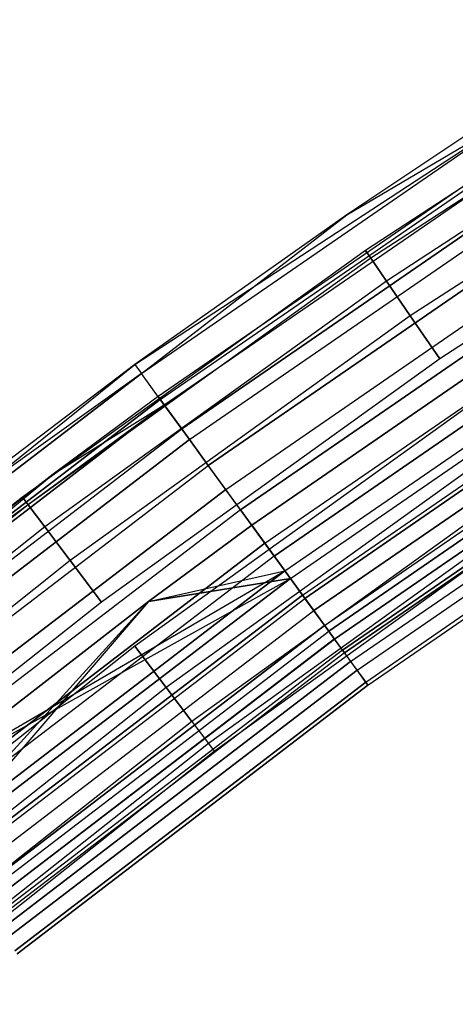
# Model space of a CAD drawing. Extents: x -176 to 176, y -176 to 176.
# Tile 106 of 208: x -69.34 to -63.86, y 85.4 to 97.77. Entities that reach past the tile are written whole.
import ezdxf

# ---------------------------------------------------------------- set-up
doc = ezdxf.new("R2010")
doc.units = 0
doc.header["$LTSCALE"] = 25.4
doc.layers.get('0').update_dxf_attribs({"linetype": 'CONTINUOUS'})

# ---------------------------------------------------------------- blocks, each defined once
blk = doc.blocks.new('BIURKOWA_B_STL')
at = {"color": 0}
for p, q in [((-60.54, 97.775, 199.5), (-64.991, 94.875, 199.5)), ((-60.54, 97.775, 199.5), (-64.991, 94.875, 199.5)), ((-60.54, 97.775, 2.5), (-64.991, 94.875, 2.5)), ((-60.54, 97.775, 2.5), (-64.991, 94.875, 2.5)), ((-60.476, 97.672, 200.184), (-64.923, 94.775, 200.184)), ((-60.476, 97.672, 200.184), (-64.923, 94.775, 200.184)), ((-60.476, 97.672, 198.816), (-64.923, 94.775, 198.816)), ((-60.476, 97.672, 198.816), (-64.923, 94.775, 198.816)), ((-60.476, 97.672, 3.184), (-64.923, 94.775, 3.184)), ((-60.476, 97.672, 3.184), (-64.923, 94.775, 3.184)), ((-60.476, 97.672, 1.816), (-64.923, 94.775, 1.816)), ((-60.476, 97.672, 1.816), (-64.923, 94.775, 1.816)), ((-60.293, 97.377, 200.786), (-64.726, 94.489, 200.786)), ((-60.293, 97.377, 200.786), (-64.726, 94.489, 200.786)), ((-60.293, 97.377, 198.214), (-64.726, 94.489, 198.214)), ((-60.293, 97.377, 198.214), (-64.726, 94.489, 198.214)), ((-60.293, 97.377, 3.786), (-64.726, 94.489, 3.786)), ((-60.293, 97.377, 3.786), (-64.726, 94.489, 3.786)), ((-60.293, 97.377, 1.214), (-64.726, 94.489, 1.214)), ((-60.293, 97.377, 1.214), (-64.726, 94.489, 1.214)), ((-60.013, 96.925, 201.232), (-64.426, 94.05, 201.232)), ((-60.013, 96.925, 201.232), (-64.426, 94.05, 201.232)), ((-60.013, 96.925, 197.768), (-64.426, 94.05, 197.768)), ((-60.013, 96.925, 197.768), (-64.426, 94.05, 197.768)), ((-60.013, 96.925, 4.232), (-64.426, 94.05, 4.232)), ((-60.013, 96.925, 4.232), (-64.426, 94.05, 4.232)), ((-60.013, 96.925, 0.768), (-64.426, 94.05, 0.768)), ((-60.013, 96.925, 0.768), (-64.426, 94.05, 0.768)), ((-63.109, 96.734, 199.5), (-65.224, 95.321, 199.5)), ((-63.109, 96.734, 2.5), (-65.224, 95.321, 2.5)), ((-63.109, 96.734, 199.5), (-65.224, 95.321, 199.5)), ((-63.109, 96.734, 2.5), (-65.224, 95.321, 2.5)), ((-67.889, 93.441, 2.5), (-63.032, 96.617, 1.674)), ((-67.889, 93.441, 2.5), (-63.032, 96.617, 1.674)), ((-67.807, 93.328, 200.326), (-63.032, 96.617, 200.326)), ((-67.807, 93.328, 200.326), (-63.032, 96.617, 200.326)), ((-67.807, 93.328, 1.674), (-63.032, 96.617, 1.674)), ((-67.807, 93.328, 1.674), (-63.032, 96.617, 1.674)), ((-65.224, 95.321, 199.5), (-63.032, 96.617, 200.326)), ((-65.224, 95.321, 199.5), (-63.032, 96.617, 200.326)), ((-65.224, 95.321, 2.5), (-63.032, 96.617, 1.674)), ((-65.224, 95.321, 2.5), (-63.032, 96.617, 1.674)), ((-62.835, 96.316, 2.5), (-67.595, 93.037, 2.5)), ((-62.835, 96.316, 2.5), (-67.595, 93.037, 2.5)), ((-62.835, 96.316, 199.5), (-67.595, 93.037, 199.5)), ((-62.835, 96.316, 199.5), (-67.595, 93.037, 199.5)), ((-59.67, 96.37, 201.47), (-64.057, 93.511, 201.47)), ((-59.67, 96.37, 197.53), (-64.057, 93.511, 197.53)), ((-59.67, 96.37, 197.53), (-64.057, 93.511, 197.53)), ((-59.67, 96.37, 201.47), (-64.057, 93.511, 201.47)), ((-59.67, 96.37, 4.47), (-64.057, 93.511, 4.47)), ((-59.67, 96.37, 0.53), (-64.057, 93.511, 0.53)), ((-59.67, 96.37, 0.53), (-64.057, 93.511, 0.53)), ((-59.67, 96.37, 4.47), (-64.057, 93.511, 4.47)), ((-67.569, 93, 201.059), (-62.811, 96.278, 201.059)), ((-67.569, 93, 201.059), (-62.811, 96.278, 201.059)), ((-67.569, 93, 0.941), (-62.811, 96.278, 0.941)), ((-67.569, 93, 0.941), (-62.811, 96.278, 0.941)), ((-67.519, 92.932, 1.791), (-62.764, 96.207, 1.791)), ((-67.519, 92.932, 1.791), (-62.764, 96.207, 1.791)), ((-67.519, 92.932, 200.209), (-62.764, 96.207, 200.209)), ((-67.519, 92.932, 200.209), (-62.764, 96.207, 200.209)), ((-67.3, 92.63, 1.174), (-62.561, 95.894, 1.174)), ((-67.3, 92.63, 1.174), (-62.561, 95.894, 1.174)), ((-62.561, 95.894, 200.826), (-67.3, 92.63, 200.826)), ((-62.561, 95.894, 200.826), (-67.3, 92.63, 200.826)), ((-67.202, 92.495, 201.617), (-62.469, 95.755, 201.617)), ((-67.202, 92.495, 201.617), (-62.469, 95.755, 201.617)), ((-67.202, 92.495, 0.383), (-62.469, 95.755, 0.383)), ((-67.202, 92.495, 0.383), (-62.469, 95.755, 0.383)), ((-65.224, 95.321, 199.5), (-67.889, 93.441, 199.5)), ((-65.224, 95.321, 2.5), (-67.889, 93.441, 2.5)), ((-65.224, 95.321, 199.5), (-67.889, 93.441, 199.5)), ((-65.224, 95.321, 2.5), (-67.889, 93.441, 2.5)), ((-67.807, 93.328, 200.326), (-65.224, 95.321, 199.5)), ((-67.807, 93.328, 200.326), (-65.224, 95.321, 199.5)), ((-62.25, 95.419, 0.729), (-66.966, 92.171, 0.729)), ((-62.25, 95.419, 0.729), (-66.966, 92.171, 0.729)), ((-66.966, 92.171, 201.271), (-62.25, 95.419, 201.271)), ((-66.966, 92.171, 201.271), (-62.25, 95.419, 201.271)), ((-65.224, 95.321, 2.5), (-65.224, 95.321, 199.5)), ((-65.224, 95.321, 2.5), (-65.224, 95.321, 199.5)), ((-66.747, 91.869, 201.937), (-62.047, 95.107, 201.937)), ((-66.747, 91.869, 201.937), (-62.047, 95.107, 201.937)), ((-66.747, 91.869, 0.063), (-62.047, 95.107, 0.063)), ((-66.747, 91.869, 0.063), (-62.047, 95.107, 0.063)), ((-64.991, 94.875, 199.5), (-69.303, 91.772, 199.5)), ((-64.991, 94.875, 199.5), (-69.303, 91.772, 199.5)), ((-64.991, 94.875, 2.5), (-69.303, 91.772, 2.5)), ((-64.991, 94.875, 2.5), (-69.303, 91.772, 2.5)), ((-61.874, 94.843, 0.515), (-66.561, 91.614, 0.515)), ((-61.874, 94.843, 0.515), (-66.561, 91.614, 0.515)), ((-66.561, 91.614, 201.485), (-61.874, 94.843, 201.485)), ((-66.561, 91.614, 201.485), (-61.874, 94.843, 201.485)), ((-64.991, 94.875, 199.5), (-64.923, 94.775, 200.184)), ((-64.991, 94.875, 199.5), (-64.923, 94.775, 200.184)), ((-64.923, 94.775, 198.816), (-64.991, 94.875, 199.5)), ((-64.923, 94.775, 198.816), (-64.991, 94.875, 199.5)), ((-64.991, 94.875, 2.5), (-64.923, 94.775, 3.184)), ((-64.991, 94.875, 2.5), (-64.923, 94.775, 3.184)), ((-64.923, 94.775, 1.816), (-64.991, 94.875, 2.5)), ((-64.923, 94.775, 1.816), (-64.991, 94.875, 2.5)), ((-64.923, 94.775, 200.184), (-69.23, 91.676, 200.184)), ((-64.923, 94.775, 200.184), (-69.23, 91.676, 200.184)), ((-64.923, 94.775, 198.816), (-69.23, 91.676, 198.816)), ((-64.923, 94.775, 198.816), (-69.23, 91.676, 198.816)), ((-64.923, 94.775, 3.184), (-69.23, 91.676, 3.184)), ((-64.923, 94.775, 3.184), (-69.23, 91.676, 3.184)), ((-64.923, 94.775, 1.816), (-69.23, 91.676, 1.816)), ((-64.923, 94.775, 1.816), (-69.23, 91.676, 1.816)), ((-64.923, 94.775, 200.184), (-64.726, 94.489, 200.786)), ((-64.923, 94.775, 200.184), (-64.726, 94.489, 200.786)), ((-64.726, 94.489, 198.214), (-64.923, 94.775, 198.816)), ((-64.726, 94.489, 198.214), (-64.923, 94.775, 198.816)), ((-64.923, 94.775, 3.184), (-64.726, 94.489, 3.786)), ((-64.923, 94.775, 3.184), (-64.726, 94.489, 3.786)), ((-64.726, 94.489, 1.214), (-64.923, 94.775, 1.816)), ((-64.726, 94.489, 1.214), (-64.923, 94.775, 1.816)), ((-66.42, 91.419, 197), (-61.743, 94.641, 197)), ((-61.743, 94.641, 5), (-66.42, 91.419, 5)), ((-61.743, 94.641, 5), (-66.42, 91.419, 5)), ((-61.743, 94.641, 4.5), (-66.42, 91.419, 4.5)), ((-61.743, 94.641, 4.5), (-66.42, 91.419, 4.5)), ((-61.743, 94.641, 197.5), (-66.42, 91.419, 197.5)), ((-61.743, 94.641, 197.5), (-66.42, 91.419, 197.5)), ((-66.42, 91.419, 197), (-61.743, 94.641, 197)), ((-64.726, 94.489, 200.786), (-69.021, 91.399, 200.786)), ((-64.726, 94.489, 200.786), (-69.021, 91.399, 200.786)), ((-64.726, 94.489, 198.214), (-69.021, 91.399, 198.214)), ((-64.726, 94.489, 198.214), (-69.021, 91.399, 198.214)), ((-64.726, 94.489, 3.786), (-69.021, 91.399, 3.786)), ((-64.726, 94.489, 3.786), (-69.021, 91.399, 3.786)), ((-64.726, 94.489, 1.214), (-69.021, 91.399, 1.214)), ((-64.726, 94.489, 1.214), (-69.021, 91.399, 1.214)), ((-64.726, 94.489, 200.786), (-64.426, 94.05, 201.232)), ((-64.726, 94.489, 200.786), (-64.426, 94.05, 201.232)), ((-64.426, 94.05, 197.768), (-64.726, 94.489, 198.214)), ((-64.426, 94.05, 197.768), (-64.726, 94.489, 198.214)), ((-64.726, 94.489, 3.786), (-64.426, 94.05, 4.232)), ((-64.726, 94.489, 3.786), (-64.426, 94.05, 4.232)), ((-64.426, 94.05, 0.768), (-64.726, 94.489, 1.214)), ((-64.426, 94.05, 0.768), (-64.726, 94.489, 1.214)), ((-66.255, 91.192, 201.984), (-61.59, 94.406, 201.984)), ((-66.255, 91.192, 201.984), (-61.59, 94.406, 201.984)), ((-66.255, 91.192, 0.016), (-61.59, 94.406, 0.016)), ((-66.255, 91.192, 0.016), (-61.59, 94.406, 0.016)), ((-66.138, 91.032, 0.558), (-61.481, 94.24, 0.558)), ((-66.138, 91.032, 0.558), (-61.481, 94.24, 0.558)), ((-61.481, 94.24, 201.442), (-66.138, 91.032, 201.442)), ((-61.481, 94.24, 201.442), (-66.138, 91.032, 201.442)), ((-64.426, 94.05, 201.232), (-68.7, 90.974, 201.232)), ((-64.426, 94.05, 201.232), (-68.7, 90.974, 201.232)), ((-64.426, 94.05, 197.768), (-68.7, 90.974, 197.768)), ((-64.426, 94.05, 197.768), (-68.7, 90.974, 197.768)), ((-64.426, 94.05, 4.232), (-68.7, 90.974, 4.232)), ((-64.426, 94.05, 4.232), (-68.7, 90.974, 4.232)), ((-64.426, 94.05, 0.768), (-68.7, 90.974, 0.768)), ((-64.426, 94.05, 0.768), (-68.7, 90.974, 0.768)), ((-66.003, 90.845, 4.37), (-61.355, 94.047, 4.37)), ((-66.003, 90.845, 4.37), (-61.355, 94.047, 4.37)), ((-66.003, 90.845, 197.63), (-61.355, 94.047, 197.63)), ((-66.003, 90.845, 197.63), (-61.355, 94.047, 197.63)), ((-64.426, 94.05, 201.232), (-64.057, 93.511, 201.47)), ((-64.426, 94.05, 201.232), (-64.057, 93.511, 201.47)), ((-64.057, 93.511, 197.53), (-64.426, 94.05, 197.768)), ((-64.057, 93.511, 197.53), (-64.426, 94.05, 197.768)), ((-64.426, 94.05, 4.232), (-64.057, 93.511, 4.47)), ((-64.426, 94.05, 4.232), (-64.057, 93.511, 4.47)), ((-64.057, 93.511, 0.53), (-64.426, 94.05, 0.768)), ((-64.057, 93.511, 0.53), (-64.426, 94.05, 0.768)), ((-65.934, 90.751, 197.14), (-61.291, 93.949, 197.14)), ((-65.934, 90.751, 197.14), (-61.291, 93.949, 197.14)), ((-65.934, 90.751, 4.86), (-61.291, 93.949, 4.86)), ((-65.934, 90.751, 4.86), (-61.291, 93.949, 4.86)), ((-65.782, 90.541, 201.752), (-61.15, 93.732, 201.752)), ((-65.782, 90.541, 201.752), (-61.15, 93.732, 201.752)), ((-65.782, 90.541, 0.248), (-61.15, 93.732, 0.248)), ((-65.782, 90.541, 0.248), (-61.15, 93.732, 0.248)), ((-65.752, 90.5, 0.854), (-61.122, 93.689, 0.854)), ((-65.752, 90.5, 0.854), (-61.122, 93.689, 0.854)), ((-61.122, 93.689, 201.146), (-65.752, 90.5, 201.146)), ((-61.122, 93.689, 201.146), (-65.752, 90.5, 201.146)), ((-64.057, 93.511, 201.47), (-68.307, 90.453, 201.47)), ((-64.057, 93.511, 197.53), (-68.307, 90.453, 197.53)), ((-64.057, 93.511, 197.53), (-68.307, 90.453, 197.53)), ((-64.057, 93.511, 201.47), (-68.307, 90.453, 201.47)), ((-64.057, 93.511, 4.47), (-68.307, 90.453, 4.47)), ((-64.057, 93.511, 0.53), (-68.307, 90.453, 0.53)), ((-64.057, 93.511, 0.53), (-68.307, 90.453, 0.53)), ((-64.057, 93.511, 4.47), (-68.307, 90.453, 4.47)), ((-61.018, 93.53, 3.997), (-65.64, 90.346, 3.997)), ((-61.018, 93.53, 3.997), (-65.64, 90.346, 3.997)), ((-65.64, 90.346, 198.003), (-61.018, 93.53, 198.003)), ((-65.64, 90.346, 198.003), (-61.018, 93.53, 198.003)), ((-72.41, 89.803, 200.326), (-67.889, 93.441, 199.5)), ((-72.41, 89.803, 200.326), (-67.889, 93.441, 199.5)), ((-67.889, 93.441, 199.5), (-71.785, 90.483, 199.5)), ((-67.889, 93.441, 2.5), (-71.785, 90.483, 2.5)), ((-67.889, 93.441, 199.5), (-71.785, 90.483, 199.5)), ((-67.889, 93.441, 2.5), (-71.785, 90.483, 2.5)), ((-67.889, 93.441, 199.5), (-67.807, 93.328, 200.326)), ((-67.889, 93.441, 199.5), (-67.807, 93.328, 200.326)), ((-67.889, 93.441, 2.5), (-67.889, 93.441, 199.5)), ((-67.889, 93.441, 2.5), (-67.889, 93.441, 199.5)), ((-67.889, 93.441, 2.5), (-67.807, 93.328, 1.674)), ((-67.889, 93.441, 2.5), (-67.807, 93.328, 1.674)), ((-72.41, 89.803, 200.326), (-67.807, 93.328, 200.326)), ((-72.41, 89.803, 200.326), (-67.807, 93.328, 200.326)), ((-67.807, 93.328, 1.674), (-72.41, 89.803, 1.674)), ((-67.807, 93.328, 1.674), (-72.41, 89.803, 1.674)), ((-67.807, 93.328, 1.674), (-71.785, 90.483, 2.5)), ((-67.807, 93.328, 1.674), (-71.785, 90.483, 2.5)), ((-67.569, 93, 201.059), (-67.807, 93.328, 200.326)), ((-67.569, 93, 201.059), (-67.807, 93.328, 200.326)), ((-67.569, 93, 0.941), (-67.807, 93.328, 1.674)), ((-67.569, 93, 0.941), (-67.807, 93.328, 1.674)), ((-65.504, 90.158, 197.545), (-60.891, 93.335, 197.545)), ((-65.504, 90.158, 197.545), (-60.891, 93.335, 197.545)), ((-65.504, 90.158, 4.455), (-60.891, 93.335, 4.455)), ((-65.504, 90.158, 4.455), (-60.891, 93.335, 4.455)), ((-60.843, 93.262, 1.364), (-65.452, 90.087, 1.364)), ((-60.843, 93.262, 1.364), (-65.452, 90.087, 1.364)), ((-65.452, 90.087, 200.636), (-60.843, 93.262, 200.636)), ((-65.452, 90.087, 200.636), (-60.843, 93.262, 200.636)), ((-65.381, 89.989, 201.268), (-60.777, 93.16, 201.268)), ((-65.381, 89.989, 201.268), (-60.777, 93.16, 201.268)), ((-65.381, 89.989, 0.732), (-60.777, 93.16, 0.732)), ((-65.381, 89.989, 0.732), (-60.777, 93.16, 0.732)), ((-65.379, 89.986, 3.429), (-60.775, 93.157, 3.429)), ((-65.379, 89.986, 3.429), (-60.775, 93.157, 3.429)), ((-60.775, 93.157, 198.571), (-65.379, 89.986, 198.571)), ((-60.775, 93.157, 198.571), (-65.379, 89.986, 198.571)), ((-72.156, 89.488, 201.059), (-67.569, 93, 201.059)), ((-72.156, 89.488, 201.059), (-67.569, 93, 201.059)), ((-67.569, 93, 0.941), (-72.156, 89.488, 0.941)), ((-67.569, 93, 0.941), (-72.156, 89.488, 0.941)), ((-67.595, 93.037, 2.5), (-68.917, 92.062, 2.5)), ((-67.595, 93.037, 2.5), (-68.917, 92.062, 2.5)), ((-67.595, 93.037, 199.5), (-68.917, 92.062, 199.5)), ((-67.595, 93.037, 199.5), (-68.917, 92.062, 199.5)), ((-67.595, 93.037, 2.5), (-67.519, 92.932, 1.791)), ((-67.595, 93.037, 2.5), (-67.519, 92.932, 1.791)), ((-67.595, 93.037, 2.5), (-67.595, 93.037, 199.5)), ((-67.595, 93.037, 2.5), (-67.595, 93.037, 199.5)), ((-67.595, 93.037, 199.5), (-67.519, 92.932, 200.209)), ((-67.595, 93.037, 199.5), (-67.519, 92.932, 200.209)), ((-67.202, 92.495, 201.617), (-67.569, 93, 201.059)), ((-67.202, 92.495, 201.617), (-67.569, 93, 201.059)), ((-67.202, 92.495, 0.383), (-67.569, 93, 0.941)), ((-67.202, 92.495, 0.383), (-67.569, 93, 0.941)), ((-60.682, 93.014, 2.021), (-65.278, 89.848, 2.021)), ((-60.682, 93.014, 2.021), (-65.278, 89.848, 2.021)), ((-65.278, 89.848, 199.979), (-60.682, 93.014, 199.979)), ((-65.278, 89.848, 199.979), (-60.682, 93.014, 199.979)), ((-65.253, 89.813, 2.741), (-60.658, 92.978, 2.741)), ((-65.253, 89.813, 2.741), (-60.658, 92.978, 2.741)), ((-60.658, 92.978, 199.259), (-65.253, 89.813, 199.259)), ((-60.658, 92.978, 199.259), (-65.253, 89.813, 199.259)), ((-72.185, 89.523, 199.5), (-67.519, 92.932, 200.209)), ((-72.185, 89.523, 199.5), (-67.519, 92.932, 200.209)), ((-72.103, 89.422, 1.791), (-67.519, 92.932, 1.791)), ((-72.103, 89.422, 1.791), (-67.519, 92.932, 1.791)), ((-67.519, 92.932, 200.209), (-72.103, 89.422, 200.209)), ((-67.519, 92.932, 200.209), (-72.103, 89.422, 200.209)), ((-68.917, 92.062, 2.5), (-67.519, 92.932, 1.791)), ((-68.917, 92.062, 2.5), (-67.519, 92.932, 1.791)), ((-68.917, 92.062, 199.5), (-67.519, 92.932, 200.209)), ((-68.917, 92.062, 199.5), (-67.519, 92.932, 200.209)), ((-63.664, 92.938, 201.47), (-67.888, 89.899, 201.47)), ((-63.664, 92.938, 197.53), (-67.888, 89.899, 197.53)), ((-63.664, 92.938, 197.53), (-67.888, 89.899, 197.53)), ((-63.664, 92.938, 201.47), (-67.888, 89.899, 201.47)), ((-63.664, 92.938, 4.47), (-67.888, 89.899, 4.47)), ((-63.664, 92.938, 0.53), (-67.888, 89.899, 0.53)), ((-63.664, 92.938, 0.53), (-67.888, 89.899, 0.53)), ((-63.664, 92.938, 4.47), (-67.888, 89.899, 4.47)), ((-67.519, 92.932, 1.791), (-67.3, 92.63, 1.174)), ((-67.519, 92.932, 1.791), (-67.3, 92.63, 1.174)), ((-67.519, 92.932, 200.209), (-67.3, 92.63, 200.826)), ((-67.519, 92.932, 200.209), (-67.3, 92.63, 200.826)), ((-65.176, 89.706, 198.17), (-60.586, 92.868, 198.17)), ((-65.176, 89.706, 198.17), (-60.586, 92.868, 198.17)), ((-65.176, 89.706, 3.83), (-60.586, 92.868, 3.83)), ((-65.176, 89.706, 3.83), (-60.586, 92.868, 3.83)), ((-65.096, 89.597, 200.585), (-60.512, 92.754, 200.585)), ((-65.096, 89.597, 200.585), (-60.512, 92.754, 200.585)), ((-65.096, 89.597, 1.415), (-60.512, 92.754, 1.415)), ((-65.096, 89.597, 1.415), (-60.512, 92.754, 1.415)), ((-71.869, 89.132, 1.174), (-67.3, 92.63, 1.174)), ((-71.869, 89.132, 1.174), (-67.3, 92.63, 1.174)), ((-71.869, 89.132, 200.826), (-67.3, 92.63, 200.826)), ((-71.869, 89.132, 200.826), (-67.3, 92.63, 200.826)), ((-67.3, 92.63, 1.174), (-66.966, 92.171, 0.729)), ((-67.3, 92.63, 1.174), (-66.966, 92.171, 0.729)), ((-66.966, 92.171, 201.271), (-67.3, 92.63, 200.826)), ((-66.966, 92.171, 201.271), (-67.3, 92.63, 200.826)), ((-64.987, 89.447, 198.944), (-60.411, 92.599, 198.944)), ((-64.987, 89.447, 198.944), (-60.411, 92.599, 198.944)), ((-64.987, 89.447, 3.056), (-60.411, 92.599, 3.056)), ((-64.987, 89.447, 3.056), (-60.411, 92.599, 3.056)), ((-71.764, 89.002, 201.617), (-67.202, 92.495, 201.617)), ((-71.764, 89.002, 201.617), (-67.202, 92.495, 201.617)), ((-67.202, 92.495, 0.383), (-71.764, 89.002, 0.383)), ((-67.202, 92.495, 0.383), (-71.764, 89.002, 0.383)), ((-66.747, 91.869, 201.937), (-67.202, 92.495, 201.617)), ((-66.747, 91.869, 201.937), (-67.202, 92.495, 201.617)), ((-66.747, 91.869, 0.063), (-67.202, 92.495, 0.383)), ((-66.747, 91.869, 0.063), (-67.202, 92.495, 0.383)), ((-64.96, 89.409, 199.78), (-60.385, 92.56, 199.78)), ((-64.96, 89.409, 199.78), (-60.385, 92.56, 199.78)), ((-64.96, 89.409, 2.22), (-60.385, 92.56, 2.22)), ((-64.96, 89.409, 2.22), (-60.385, 92.56, 2.22)), ((-63.295, 92.4, 201.232), (-67.495, 89.378, 201.232)), ((-63.295, 92.4, 201.232), (-67.495, 89.378, 201.232)), ((-63.295, 92.4, 197.768), (-67.495, 89.378, 197.768)), ((-63.295, 92.4, 197.768), (-67.495, 89.378, 197.768)), ((-63.295, 92.4, 4.232), (-67.495, 89.378, 4.232)), ((-63.295, 92.4, 4.232), (-67.495, 89.378, 4.232)), ((-63.295, 92.4, 0.768), (-67.495, 89.378, 0.768)), ((-63.295, 92.4, 0.768), (-67.495, 89.378, 0.768)), ((-71.513, 88.69, 0.729), (-66.966, 92.171, 0.729)), ((-71.513, 88.69, 0.729), (-66.966, 92.171, 0.729)), ((-71.513, 88.69, 201.271), (-66.966, 92.171, 201.271)), ((-71.513, 88.69, 201.271), (-66.966, 92.171, 201.271)), ((-66.561, 91.614, 0.515), (-66.966, 92.171, 0.729)), ((-66.561, 91.614, 0.515), (-66.966, 92.171, 0.729)), ((-66.561, 91.614, 201.485), (-66.966, 92.171, 201.271)), ((-66.561, 91.614, 201.485), (-66.966, 92.171, 201.271)), ((-68.917, 92.062, 2.5), (-72.185, 89.523, 2.5)), ((-68.917, 92.062, 2.5), (-72.185, 89.523, 2.5)), ((-68.917, 92.062, 199.5), (-72.185, 89.523, 199.5)), ((-68.917, 92.062, 199.5), (-72.185, 89.523, 199.5)), ((-72.103, 89.422, 1.791), (-68.917, 92.062, 2.5)), ((-72.103, 89.422, 1.791), (-68.917, 92.062, 2.5)), ((-68.917, 92.062, 2.5), (-68.917, 92.062, 199.5)), ((-68.917, 92.062, 2.5), (-68.917, 92.062, 199.5)), ((-71.278, 88.399, 201.937), (-66.747, 91.869, 201.937)), ((-71.278, 88.399, 201.937), (-66.747, 91.869, 201.937)), ((-66.747, 91.869, 0.063), (-71.278, 88.399, 0.063)), ((-66.747, 91.869, 0.063), (-71.278, 88.399, 0.063)), ((-62.995, 91.961, 200.786), (-67.174, 88.953, 200.786)), ((-62.995, 91.961, 200.786), (-67.174, 88.953, 200.786)), ((-62.995, 91.961, 198.214), (-67.174, 88.953, 198.214)), ((-62.995, 91.961, 198.214), (-67.174, 88.953, 198.214)), ((-62.995, 91.961, 3.786), (-67.174, 88.953, 3.786)), ((-62.995, 91.961, 3.786), (-67.174, 88.953, 3.786)), ((-62.995, 91.961, 1.214), (-67.174, 88.953, 1.214)), ((-62.995, 91.961, 1.214), (-67.174, 88.953, 1.214)), ((-66.255, 91.192, 201.984), (-66.747, 91.869, 201.937)), ((-66.255, 91.192, 201.984), (-66.747, 91.869, 201.937)), ((-66.255, 91.192, 0.016), (-66.747, 91.869, 0.063)), ((-66.255, 91.192, 0.016), (-66.747, 91.869, 0.063)), ((-69.303, 91.772, 199.5), (-73.467, 88.473, 199.5)), ((-69.303, 91.772, 199.5), (-73.467, 88.473, 199.5)), ((-69.303, 91.772, 2.5), (-73.467, 88.473, 2.5)), ((-69.303, 91.772, 2.5), (-73.467, 88.473, 2.5)), ((-69.303, 91.772, 199.5), (-69.23, 91.676, 200.184)), ((-69.303, 91.772, 199.5), (-69.23, 91.676, 200.184)), ((-69.23, 91.676, 198.816), (-69.303, 91.772, 199.5)), ((-69.23, 91.676, 198.816), (-69.303, 91.772, 199.5)), ((-69.303, 91.772, 2.5), (-69.23, 91.676, 3.184)), ((-69.303, 91.772, 2.5), (-69.23, 91.676, 3.184)), ((-69.23, 91.676, 1.816), (-69.303, 91.772, 2.5)), ((-69.23, 91.676, 1.816), (-69.303, 91.772, 2.5)), ((-69.23, 91.676, 200.184), (-73.39, 88.381, 200.184)), ((-69.23, 91.676, 200.184), (-73.39, 88.381, 200.184)), ((-69.23, 91.676, 198.816), (-73.39, 88.381, 198.816)), ((-69.23, 91.676, 198.816), (-73.39, 88.381, 198.816)), ((-69.23, 91.676, 3.184), (-73.39, 88.381, 3.184)), ((-69.23, 91.676, 3.184), (-73.39, 88.381, 3.184)), ((-69.23, 91.676, 1.816), (-73.39, 88.381, 1.816)), ((-69.23, 91.676, 1.816), (-73.39, 88.381, 1.816)), ((-66.561, 91.614, 0.515), (-71.08, 88.154, 0.515)), ((-66.561, 91.614, 0.515), (-71.08, 88.154, 0.515)), ((-66.561, 91.614, 201.485), (-71.08, 88.154, 201.485)), ((-66.561, 91.614, 201.485), (-71.08, 88.154, 201.485)), ((-69.23, 91.676, 200.184), (-69.021, 91.399, 200.786)), ((-69.23, 91.676, 200.184), (-69.021, 91.399, 200.786)), ((-69.021, 91.399, 198.214), (-69.23, 91.676, 198.816)), ((-69.021, 91.399, 198.214), (-69.23, 91.676, 198.816)), ((-69.23, 91.676, 3.184), (-69.021, 91.399, 3.786)), ((-69.23, 91.676, 3.184), (-69.021, 91.399, 3.786)), ((-69.021, 91.399, 1.214), (-69.23, 91.676, 1.816)), ((-69.021, 91.399, 1.214), (-69.23, 91.676, 1.816)), ((-62.798, 91.674, 200.184), (-66.965, 88.676, 200.184)), ((-62.798, 91.674, 200.184), (-66.965, 88.676, 200.184)), ((-62.798, 91.674, 198.816), (-66.965, 88.676, 198.816)), ((-62.798, 91.674, 198.816), (-66.965, 88.676, 198.816)), ((-62.798, 91.674, 3.184), (-66.965, 88.676, 3.184)), ((-62.798, 91.674, 3.184), (-66.965, 88.676, 3.184)), ((-62.798, 91.674, 1.816), (-66.965, 88.676, 1.816)), ((-62.798, 91.674, 1.816), (-66.965, 88.676, 1.816)), ((-66.138, 91.032, 0.558), (-66.561, 91.614, 0.515)), ((-66.138, 91.032, 0.558), (-66.561, 91.614, 0.515)), ((-66.561, 91.614, 201.485), (-66.138, 91.032, 201.442)), ((-66.561, 91.614, 201.485), (-66.138, 91.032, 201.442)), ((-66.892, 88.58, 199.5), (-62.73, 91.575, 199.5)), ((-66.892, 88.58, 199.5), (-62.73, 91.575, 199.5)), ((-66.892, 88.58, 2.5), (-62.73, 91.575, 2.5)), ((-66.892, 88.58, 2.5), (-62.73, 91.575, 2.5)), ((-69.021, 91.399, 200.786), (-73.168, 88.113, 200.786)), ((-69.021, 91.399, 200.786), (-73.168, 88.113, 200.786)), ((-69.021, 91.399, 198.214), (-73.168, 88.113, 198.214)), ((-69.021, 91.399, 198.214), (-73.168, 88.113, 198.214)), ((-69.021, 91.399, 3.786), (-73.168, 88.113, 3.786)), ((-69.021, 91.399, 3.786), (-73.168, 88.113, 3.786)), ((-69.021, 91.399, 1.214), (-73.168, 88.113, 1.214)), ((-69.021, 91.399, 1.214), (-73.168, 88.113, 1.214)), ((-69.021, 91.399, 200.786), (-68.7, 90.974, 201.232)), ((-69.021, 91.399, 200.786), (-68.7, 90.974, 201.232)), ((-68.7, 90.974, 197.768), (-69.021, 91.399, 198.214)), ((-68.7, 90.974, 197.768), (-69.021, 91.399, 198.214)), ((-69.021, 91.399, 3.786), (-68.7, 90.974, 4.232)), ((-69.021, 91.399, 3.786), (-68.7, 90.974, 4.232)), ((-68.7, 90.974, 0.768), (-69.021, 91.399, 1.214)), ((-68.7, 90.974, 0.768), (-69.021, 91.399, 1.214)), ((-67.718, 90.461, 197), (-66.42, 91.419, 197)), ((-66.42, 91.419, 5), (-67.718, 90.461, 5)), ((-66.42, 91.419, 4.5), (-67.718, 90.461, 4.5)), ((-66.42, 91.419, 5), (-67.718, 90.461, 5)), ((-66.42, 91.419, 4.5), (-67.718, 90.461, 4.5)), ((-66.42, 91.419, 197.5), (-67.718, 90.461, 197.5)), ((-67.718, 90.461, 197), (-66.42, 91.419, 197)), ((-66.42, 91.419, 197.5), (-67.718, 90.461, 197.5)), ((-65.934, 90.751, 197.14), (-66.42, 91.419, 197)), ((-65.934, 90.751, 197.14), (-66.42, 91.419, 197)), ((-66.42, 91.419, 5), (-65.934, 90.751, 4.86)), ((-66.42, 91.419, 5), (-65.934, 90.751, 4.86)), ((-66.42, 91.419, 5), (-66.42, 91.419, 4.5)), ((-66.42, 91.419, 5), (-66.42, 91.419, 4.5)), ((-66.42, 91.419, 4.5), (-66.003, 90.845, 4.37)), ((-66.42, 91.419, 4.5), (-66.003, 90.845, 4.37)), ((-66.42, 91.419, 197.5), (-66.003, 90.845, 197.63)), ((-66.42, 91.419, 197.5), (-66.003, 90.845, 197.63)), ((-66.42, 91.419, 197.5), (-66.42, 91.419, 197)), ((-66.42, 91.419, 197.5), (-66.42, 91.419, 197)), ((-70.753, 87.748, 201.984), (-66.255, 91.192, 201.984)), ((-70.753, 87.748, 201.984), (-66.255, 91.192, 201.984)), ((-66.255, 91.192, 0.016), (-70.753, 87.748, 0.016)), ((-66.255, 91.192, 0.016), (-70.753, 87.748, 0.016)), ((-65.782, 90.541, 201.752), (-66.255, 91.192, 201.984)), ((-65.782, 90.541, 201.752), (-66.255, 91.192, 201.984)), ((-65.782, 90.541, 0.248), (-66.255, 91.192, 0.016)), ((-65.782, 90.541, 0.248), (-66.255, 91.192, 0.016)), ((-66.138, 91.032, 0.558), (-70.629, 87.594, 0.558)), ((-66.138, 91.032, 0.558), (-70.629, 87.594, 0.558)), ((-66.138, 91.032, 201.442), (-70.629, 87.594, 201.442)), ((-66.138, 91.032, 201.442), (-70.629, 87.594, 201.442)), ((-66.138, 91.032, 0.558), (-65.752, 90.5, 0.854)), ((-66.138, 91.032, 0.558), (-65.752, 90.5, 0.854)), ((-66.138, 91.032, 201.442), (-65.752, 90.5, 201.146)), ((-66.138, 91.032, 201.442), (-65.752, 90.5, 201.146)), ((-68.7, 90.974, 201.232), (-72.829, 87.704, 201.232)), ((-68.7, 90.974, 201.232), (-72.829, 87.704, 201.232)), ((-68.7, 90.974, 197.768), (-72.829, 87.704, 197.768)), ((-68.7, 90.974, 197.768), (-72.829, 87.704, 197.768)), ((-68.7, 90.974, 4.232), (-72.829, 87.704, 4.232)), ((-68.7, 90.974, 4.232), (-72.829, 87.704, 4.232)), ((-68.7, 90.974, 0.768), (-72.829, 87.704, 0.768)), ((-68.7, 90.974, 0.768), (-72.829, 87.704, 0.768)), ((-68.7, 90.974, 201.232), (-68.307, 90.453, 201.47)), ((-68.7, 90.974, 201.232), (-68.307, 90.453, 201.47)), ((-68.307, 90.453, 197.53), (-68.7, 90.974, 197.768)), ((-68.307, 90.453, 197.53), (-68.7, 90.974, 197.768)), ((-68.7, 90.974, 4.232), (-68.307, 90.453, 4.47)), ((-68.7, 90.974, 4.232), (-68.307, 90.453, 4.47)), ((-68.307, 90.453, 0.53), (-68.7, 90.974, 0.768)), ((-68.307, 90.453, 0.53), (-68.7, 90.974, 0.768)), ((-70.929, 87.966, 4.5), (-66.003, 90.845, 4.37)), ((-70.929, 87.966, 4.5), (-66.003, 90.845, 4.37)), ((-70.929, 87.966, 197), (-65.934, 90.751, 197.14)), ((-70.929, 87.966, 197), (-65.934, 90.751, 197.14)), ((-66.003, 90.845, 4.37), (-70.484, 87.414, 4.37)), ((-66.003, 90.845, 4.37), (-70.484, 87.414, 4.37)), ((-70.484, 87.414, 197.63), (-66.003, 90.845, 197.63)), ((-70.484, 87.414, 197.63), (-66.003, 90.845, 197.63)), ((-70.411, 87.323, 197.14), (-65.934, 90.751, 197.14)), ((-70.411, 87.323, 197.14), (-65.934, 90.751, 197.14)), ((-65.934, 90.751, 4.86), (-70.411, 87.323, 4.86)), ((-65.934, 90.751, 4.86), (-70.411, 87.323, 4.86)), ((-67.718, 90.461, 4.5), (-66.003, 90.845, 4.37)), ((-67.718, 90.461, 4.5), (-66.003, 90.845, 4.37)), ((-67.718, 90.461, 197.5), (-66.003, 90.845, 197.63)), ((-67.718, 90.461, 197.5), (-66.003, 90.845, 197.63)), ((-67.718, 90.461, 197), (-65.934, 90.751, 197.14)), ((-67.718, 90.461, 197), (-65.934, 90.751, 197.14)), ((-65.934, 90.751, 4.86), (-67.718, 90.461, 5)), ((-65.934, 90.751, 4.86), (-67.718, 90.461, 5)), ((-66.003, 90.845, 4.37), (-65.64, 90.346, 3.997)), ((-66.003, 90.845, 4.37), (-65.64, 90.346, 3.997)), ((-66.003, 90.845, 197.63), (-65.64, 90.346, 198.003)), ((-66.003, 90.845, 197.63), (-65.64, 90.346, 198.003)), ((-65.934, 90.751, 197.14), (-65.504, 90.158, 197.545)), ((-65.934, 90.751, 197.14), (-65.504, 90.158, 197.545)), ((-65.934, 90.751, 4.86), (-65.504, 90.158, 4.455)), ((-65.934, 90.751, 4.86), (-65.504, 90.158, 4.455)), ((-70.248, 87.122, 201.752), (-65.782, 90.541, 201.752)), ((-70.248, 87.122, 201.752), (-65.782, 90.541, 201.752)), ((-65.782, 90.541, 0.248), (-70.248, 87.122, 0.248)), ((-65.782, 90.541, 0.248), (-70.248, 87.122, 0.248)), ((-70.216, 87.082, 0.854), (-65.752, 90.5, 0.854)), ((-70.216, 87.082, 0.854), (-65.752, 90.5, 0.854)), ((-70.216, 87.082, 201.146), (-65.752, 90.5, 201.146)), ((-70.216, 87.082, 201.146), (-65.752, 90.5, 201.146)), ((-65.381, 89.989, 201.268), (-65.782, 90.541, 201.752)), ((-65.381, 89.989, 201.268), (-65.782, 90.541, 201.752)), ((-65.381, 89.989, 0.732), (-65.782, 90.541, 0.248)), ((-65.381, 89.989, 0.732), (-65.782, 90.541, 0.248)), ((-65.752, 90.5, 0.854), (-65.452, 90.087, 1.364)), ((-65.752, 90.5, 0.854), (-65.452, 90.087, 1.364)), ((-65.452, 90.087, 200.636), (-65.752, 90.5, 201.146)), ((-65.452, 90.087, 200.636), (-65.752, 90.5, 201.146)), ((-68.307, 90.453, 201.47), (-72.412, 87.202, 201.47)), ((-68.307, 90.453, 197.53), (-72.412, 87.202, 197.53)), ((-68.307, 90.453, 197.53), (-72.412, 87.202, 197.53)), ((-68.307, 90.453, 201.47), (-72.412, 87.202, 201.47)), ((-68.307, 90.453, 4.47), (-72.412, 87.202, 4.47)), ((-68.307, 90.453, 0.53), (-72.412, 87.202, 0.53)), ((-68.307, 90.453, 0.53), (-72.412, 87.202, 0.53)), ((-68.307, 90.453, 4.47), (-72.412, 87.202, 4.47)), ((-70.929, 87.966, 197), (-67.718, 90.461, 197)), ((-67.718, 90.461, 5), (-70.929, 87.966, 5)), ((-67.718, 90.461, 4.5), (-70.929, 87.966, 4.5)), ((-67.718, 90.461, 5), (-70.929, 87.966, 5)), ((-67.718, 90.461, 4.5), (-70.929, 87.966, 4.5)), ((-67.718, 90.461, 197.5), (-70.929, 87.966, 197.5)), ((-70.929, 87.966, 197), (-67.718, 90.461, 197)), ((-67.718, 90.461, 197.5), (-70.929, 87.966, 197.5)), ((-70.484, 87.414, 197.63), (-67.718, 90.461, 197.5)), ((-70.484, 87.414, 197.63), (-67.718, 90.461, 197.5)), ((-67.718, 90.461, 5), (-70.411, 87.323, 4.86)), ((-67.718, 90.461, 5), (-70.411, 87.323, 4.86)), ((-67.718, 90.461, 4.5), (-67.718, 90.461, 5)), ((-67.718, 90.461, 4.5), (-67.718, 90.461, 5)), ((-67.718, 90.461, 197), (-67.718, 90.461, 197.5)), ((-67.718, 90.461, 197), (-67.718, 90.461, 197.5)), ((-70.097, 86.934, 3.997), (-65.64, 90.346, 3.997)), ((-70.097, 86.934, 3.997), (-65.64, 90.346, 3.997)), ((-70.097, 86.934, 198.003), (-65.64, 90.346, 198.003)), ((-70.097, 86.934, 198.003), (-65.64, 90.346, 198.003)), ((-65.379, 89.986, 3.429), (-65.64, 90.346, 3.997)), ((-65.379, 89.986, 3.429), (-65.64, 90.346, 3.997)), ((-65.64, 90.346, 198.003), (-65.379, 89.986, 198.571)), ((-65.64, 90.346, 198.003), (-65.379, 89.986, 198.571)), ((-69.951, 86.753, 197.545), (-65.504, 90.158, 197.545)), ((-69.951, 86.753, 197.545), (-65.504, 90.158, 197.545)), ((-65.504, 90.158, 4.455), (-69.951, 86.753, 4.455)), ((-65.504, 90.158, 4.455), (-69.951, 86.753, 4.455)), ((-65.504, 90.158, 197.545), (-65.176, 89.706, 198.17)), ((-65.504, 90.158, 197.545), (-65.176, 89.706, 198.17)), ((-65.504, 90.158, 4.455), (-65.176, 89.706, 3.83)), ((-65.504, 90.158, 4.455), (-65.176, 89.706, 3.83)), ((-69.896, 86.685, 1.364), (-65.452, 90.087, 1.364)), ((-69.896, 86.685, 1.364), (-65.452, 90.087, 1.364)), ((-69.896, 86.685, 200.636), (-65.452, 90.087, 200.636)), ((-69.896, 86.685, 200.636), (-65.452, 90.087, 200.636)), ((-65.278, 89.848, 2.021), (-65.452, 90.087, 1.364)), ((-65.278, 89.848, 2.021), (-65.452, 90.087, 1.364)), ((-65.278, 89.848, 199.979), (-65.452, 90.087, 200.636)), ((-65.278, 89.848, 199.979), (-65.452, 90.087, 200.636)), ((-67.888, 89.899, 201.47), (-71.968, 86.668, 201.47)), ((-67.888, 89.899, 197.53), (-71.968, 86.668, 197.53)), ((-67.888, 89.899, 197.53), (-71.968, 86.668, 197.53)), ((-67.888, 89.899, 201.47), (-71.968, 86.668, 201.47)), ((-67.888, 89.899, 4.47), (-71.968, 86.668, 4.47)), ((-67.888, 89.899, 0.53), (-71.968, 86.668, 0.53)), ((-67.888, 89.899, 0.53), (-71.968, 86.668, 0.53)), ((-67.888, 89.899, 4.47), (-71.968, 86.668, 4.47)), ((-69.82, 86.59, 201.268), (-65.381, 89.989, 201.268)), ((-69.82, 86.59, 201.268), (-65.381, 89.989, 201.268)), ((-65.381, 89.989, 0.732), (-69.82, 86.59, 0.732)), ((-65.381, 89.989, 0.732), (-69.82, 86.59, 0.732)), ((-69.818, 86.588, 3.429), (-65.379, 89.986, 3.429)), ((-69.818, 86.588, 3.429), (-65.379, 89.986, 3.429)), ((-69.818, 86.588, 198.571), (-65.379, 89.986, 198.571)), ((-69.818, 86.588, 198.571), (-65.379, 89.986, 198.571)), ((-67.888, 89.899, 201.47), (-67.495, 89.378, 201.232)), ((-67.888, 89.899, 201.47), (-67.495, 89.378, 201.232)), ((-67.495, 89.378, 197.768), (-67.888, 89.899, 197.53)), ((-67.495, 89.378, 197.768), (-67.888, 89.899, 197.53)), ((-67.888, 89.899, 4.47), (-67.495, 89.378, 4.232)), ((-67.888, 89.899, 4.47), (-67.495, 89.378, 4.232)), ((-67.495, 89.378, 0.768), (-67.888, 89.899, 0.53)), ((-67.495, 89.378, 0.768), (-67.888, 89.899, 0.53)), ((-65.096, 89.597, 200.585), (-65.381, 89.989, 201.268)), ((-65.096, 89.597, 200.585), (-65.381, 89.989, 201.268)), ((-65.096, 89.597, 1.415), (-65.381, 89.989, 0.732)), ((-65.096, 89.597, 1.415), (-65.381, 89.989, 0.732)), ((-65.253, 89.813, 2.741), (-65.379, 89.986, 3.429)), ((-65.253, 89.813, 2.741), (-65.379, 89.986, 3.429)), ((-65.253, 89.813, 199.259), (-65.379, 89.986, 198.571)), ((-65.253, 89.813, 199.259), (-65.379, 89.986, 198.571)), ((-65.278, 89.848, 2.021), (-69.71, 86.455, 2.021)), ((-65.278, 89.848, 2.021), (-69.71, 86.455, 2.021)), ((-65.278, 89.848, 199.979), (-69.71, 86.455, 199.979)), ((-65.278, 89.848, 199.979), (-69.71, 86.455, 199.979)), ((-65.253, 89.813, 2.741), (-69.683, 86.421, 2.741)), ((-65.253, 89.813, 2.741), (-69.683, 86.421, 2.741)), ((-65.253, 89.813, 199.259), (-69.683, 86.421, 199.259)), ((-65.253, 89.813, 199.259), (-69.683, 86.421, 199.259)), ((-65.253, 89.813, 2.741), (-65.278, 89.848, 2.021)), ((-65.253, 89.813, 2.741), (-65.278, 89.848, 2.021)), ((-65.278, 89.848, 199.979), (-65.253, 89.813, 199.259)), ((-65.278, 89.848, 199.979), (-65.253, 89.813, 199.259)), ((-69.6, 86.318, 198.17), (-65.176, 89.706, 198.17)), ((-69.6, 86.318, 198.17), (-65.176, 89.706, 198.17)), ((-65.176, 89.706, 3.83), (-69.6, 86.318, 3.83)), ((-65.176, 89.706, 3.83), (-69.6, 86.318, 3.83)), ((-65.176, 89.706, 198.17), (-64.987, 89.447, 198.944)), ((-65.176, 89.706, 198.17), (-64.987, 89.447, 198.944)), ((-65.176, 89.706, 3.83), (-64.987, 89.447, 3.056)), ((-65.176, 89.706, 3.83), (-64.987, 89.447, 3.056)), ((-69.515, 86.213, 200.585), (-65.096, 89.597, 200.585)), ((-69.515, 86.213, 200.585), (-65.096, 89.597, 200.585)), ((-65.096, 89.597, 1.415), (-69.515, 86.213, 1.415)), ((-65.096, 89.597, 1.415), (-69.515, 86.213, 1.415)), ((-64.96, 89.409, 199.78), (-65.096, 89.597, 200.585)), ((-64.96, 89.409, 199.78), (-65.096, 89.597, 200.585)), ((-64.96, 89.409, 2.22), (-65.096, 89.597, 1.415)), ((-64.96, 89.409, 2.22), (-65.096, 89.597, 1.415)), ((-67.495, 89.378, 201.232), (-71.551, 86.165, 201.232)), ((-67.495, 89.378, 201.232), (-71.551, 86.165, 201.232)), ((-67.495, 89.378, 197.768), (-71.551, 86.165, 197.768)), ((-67.495, 89.378, 197.768), (-71.551, 86.165, 197.768)), ((-67.495, 89.378, 4.232), (-71.551, 86.165, 4.232)), ((-67.495, 89.378, 4.232), (-71.551, 86.165, 4.232)), ((-67.495, 89.378, 0.768), (-71.551, 86.165, 0.768)), ((-67.495, 89.378, 0.768), (-71.551, 86.165, 0.768)), ((-69.399, 86.069, 198.944), (-64.987, 89.447, 198.944)), ((-69.399, 86.069, 198.944), (-64.987, 89.447, 198.944)), ((-64.987, 89.447, 3.056), (-69.399, 86.069, 3.056)), ((-64.987, 89.447, 3.056), (-69.399, 86.069, 3.056)), ((-69.37, 86.032, 199.78), (-64.96, 89.409, 199.78)), ((-69.37, 86.032, 199.78), (-64.96, 89.409, 199.78)), ((-64.96, 89.409, 2.22), (-69.37, 86.032, 2.22)), ((-64.96, 89.409, 2.22), (-69.37, 86.032, 2.22)), ((-67.495, 89.378, 201.232), (-67.174, 88.953, 200.786)), ((-67.495, 89.378, 201.232), (-67.174, 88.953, 200.786)), ((-67.174, 88.953, 198.214), (-67.495, 89.378, 197.768)), ((-67.174, 88.953, 198.214), (-67.495, 89.378, 197.768)), ((-67.495, 89.378, 4.232), (-67.174, 88.953, 3.786)), ((-67.495, 89.378, 4.232), (-67.174, 88.953, 3.786)), ((-67.174, 88.953, 1.214), (-67.495, 89.378, 0.768)), ((-67.174, 88.953, 1.214), (-67.495, 89.378, 0.768)), ((-64.987, 89.447, 198.944), (-64.96, 89.409, 199.78)), ((-64.987, 89.447, 198.944), (-64.96, 89.409, 199.78)), ((-64.987, 89.447, 3.056), (-64.96, 89.409, 2.22)), ((-64.987, 89.447, 3.056), (-64.96, 89.409, 2.22)), ((-67.174, 88.953, 200.786), (-71.211, 85.756, 200.786)), ((-67.174, 88.953, 200.786), (-71.211, 85.756, 200.786)), ((-67.174, 88.953, 198.214), (-71.211, 85.756, 198.214)), ((-67.174, 88.953, 198.214), (-71.211, 85.756, 198.214)), ((-67.174, 88.953, 3.786), (-71.211, 85.756, 3.786)), ((-67.174, 88.953, 3.786), (-71.211, 85.756, 3.786)), ((-67.174, 88.953, 1.214), (-71.211, 85.756, 1.214)), ((-67.174, 88.953, 1.214), (-71.211, 85.756, 1.214)), ((-67.174, 88.953, 200.786), (-66.965, 88.676, 200.184)), ((-67.174, 88.953, 200.786), (-66.965, 88.676, 200.184)), ((-67.174, 88.953, 198.214), (-66.965, 88.676, 198.816)), ((-67.174, 88.953, 198.214), (-66.965, 88.676, 198.816)), ((-67.174, 88.953, 3.786), (-66.965, 88.676, 3.184)), ((-67.174, 88.953, 3.786), (-66.965, 88.676, 3.184)), ((-67.174, 88.953, 1.214), (-66.965, 88.676, 1.816)), ((-67.174, 88.953, 1.214), (-66.965, 88.676, 1.816)), ((-66.965, 88.676, 200.184), (-70.989, 85.489, 200.184)), ((-66.965, 88.676, 200.184), (-70.989, 85.489, 200.184)), ((-66.965, 88.676, 198.816), (-70.989, 85.489, 198.816)), ((-66.965, 88.676, 198.816), (-70.989, 85.489, 198.816)), ((-66.965, 88.676, 3.184), (-70.989, 85.489, 3.184)), ((-66.965, 88.676, 3.184), (-70.989, 85.489, 3.184)), ((-66.965, 88.676, 1.816), (-70.989, 85.489, 1.816)), ((-66.965, 88.676, 1.816), (-70.989, 85.489, 1.816)), ((-66.965, 88.676, 200.184), (-66.892, 88.58, 199.5)), ((-66.965, 88.676, 200.184), (-66.892, 88.58, 199.5)), ((-66.965, 88.676, 198.816), (-66.892, 88.58, 199.5)), ((-66.965, 88.676, 198.816), (-66.892, 88.58, 199.5)), ((-66.965, 88.676, 3.184), (-66.892, 88.58, 2.5)), ((-66.965, 88.676, 3.184), (-66.892, 88.58, 2.5)), ((-66.965, 88.676, 1.816), (-66.892, 88.58, 2.5)), ((-66.965, 88.676, 1.816), (-66.892, 88.58, 2.5)), ((-70.912, 85.396, 199.5), (-66.892, 88.58, 199.5)), ((-70.912, 85.396, 199.5), (-66.892, 88.58, 199.5)), ((-70.912, 85.396, 2.5), (-66.892, 88.58, 2.5)), ((-70.912, 85.396, 2.5), (-66.892, 88.58, 2.5))]:
    blk.add_line(p, q, dxfattribs=at)

msp = doc.modelspace()

# ---------------------------------------------------------------- block references
at = {"color": 253}
msp.add_blockref('BIURKOWA_B_STL', (0, 0), dxfattribs=at)

doc.saveas('drawing.dxf')
